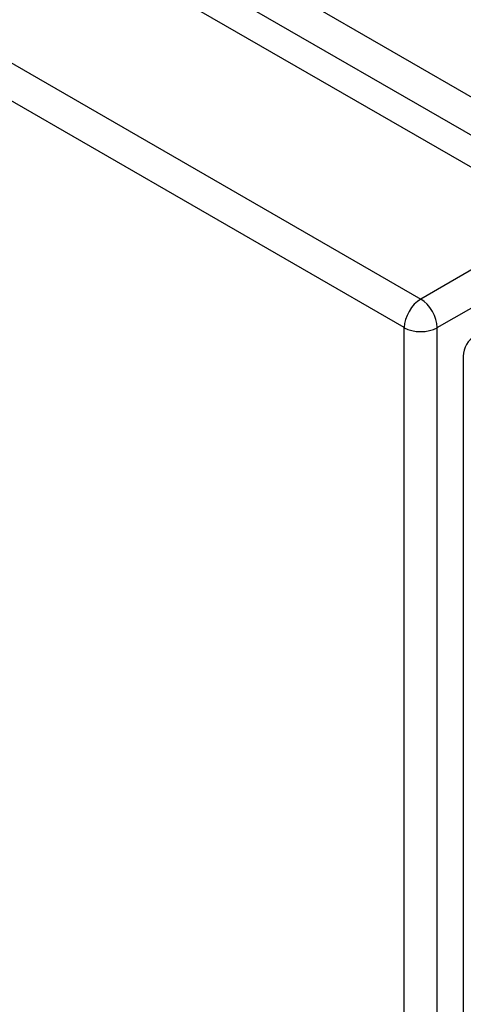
# Model space of a CAD drawing. Header units: inches. Extents: x 584 to 686, y 228 to 319.
# Tile 53 of 114: x 628.67 to 630.55, y 282.46 to 286.63. Entities that reach past the tile are written whole.
import ezdxf

# ---------------------------------------------------------------- set-up
doc = ezdxf.new("R2010")
doc.units = ezdxf.units.IN
doc.header["$MEASUREMENT"] = 0
doc.layers.add('Visible Edges(ANSI)', color=7, linetype='Continuous', lineweight=25)
doc.layers.add('Visible Tangent Edges(ANSI)', color=7, linetype='Continuous', lineweight=25)

msp = doc.modelspace()

# ---------------------------------------------------------------- linework, layer by layer
at = {"layer": 'Visible Edges(ANSI)'}
for p, q in [((584.571, 312.5726), (630.9607, 285.7895)), ((630.5506, 285.2065), (630.5506, 255.2248))]:
    msp.add_line(p, q, dxfattribs=at)
msp.add_arc((630.6496, 285.2065), 0.099, 120, 180, dxfattribs=at)
at = {"layer": 'Visible Tangent Edges(ANSI)'}
for p, q in [((631.2315, 285.9311), (584.7025, 312.7946)), ((584.6325, 312.6734), (631.1615, 285.8098)), ((583.9805, 312.2317), (630.3703, 285.4486)), ((630.3003, 285.3274), (583.9105, 312.1105)), ((630.9607, 285.7895), (630.3703, 285.4486)), ((630.4403, 285.3274), (631.0307, 285.6683)), ((630.3003, 255.3456), (630.3003, 285.3274)), ((630.4403, 255.3456), (630.4403, 285.3274))]:
    msp.add_line(p, q, dxfattribs=at)
for major_axis, start_param, end_param in [((0.0495, 0.0857), 0.785398, 2.356194), ((-0.0495, 0.0857), 3.926991, 5.497787), ((-0.099, 0), 0.785398, 2.356194)]:
    msp.add_ellipse((630.3703, 285.3678), major_axis=major_axis, ratio=0.57735, start_param=start_param, end_param=end_param, dxfattribs=at)

doc.saveas('drawing.dxf')
